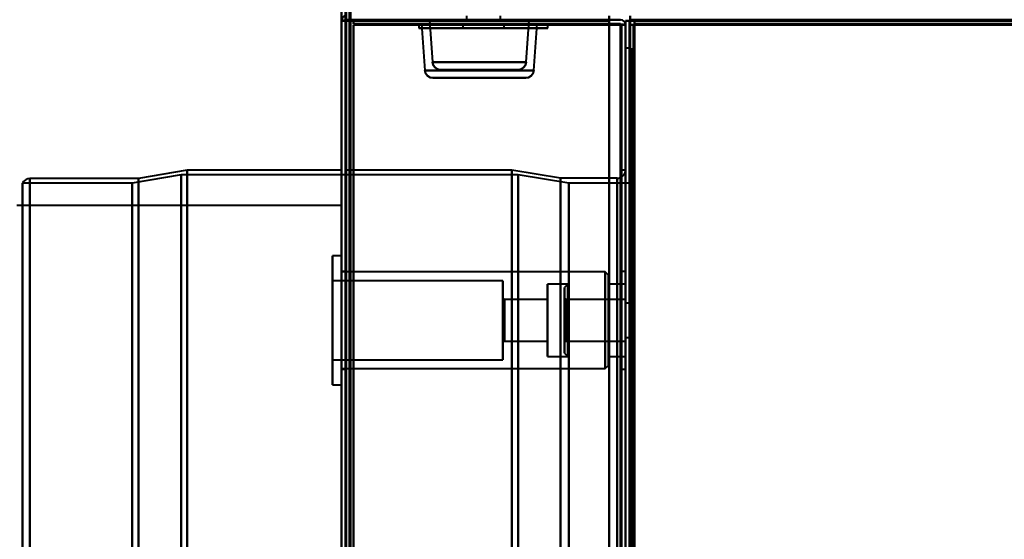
# Model space of a CAD drawing. Header units: millimetres. Extents: x -1352 to 2139, y -120 to 1210.
# Tile 36 of 87: x -780 to -658, y 1039 to 1103. Entities that reach past the tile are written whole.
import ezdxf

# ---------------------------------------------------------------- set-up
doc = ezdxf.new("R2010")
doc.units = ezdxf.units.MM
doc.layers.add('A-GENM', color=13, linetype='Continuous', lineweight=40)
doc.layers.add('G-IMPT', color=8, linetype='Continuous', lineweight=40)

# ---------------------------------------------------------------- blocks, each defined once
blk = doc.blocks.new('Maintenance r21 - Maintenance r21-762144-Avant')
at = {"layer": 'A-GENM'}
for p, q in [((-740, 1138), (-740, 0)), ((-740, 0), (-740, 1138))]:
    blk.add_line(p, q, dxfattribs=at)
blk = doc.blocks.new('Souche connecteur circulaire R23 - Souche connecteur circulaire R23-762143-Avant')
at = {"layer": 'A-GENM'}
for p, q in [((-740, 1080), (-780, 1080)), ((-740, 880), (-740, 1080))]:
    blk.add_line(p, q, dxfattribs=at)
blk = doc.blocks.new('NEXA 2000 CALQUES_dwg-762145-Avant')
at = {"layer": 'G-IMPT'}
for p, q in [((-740, 1137.77), (-740, 128.97)), ((-724.6, 1103.37), (-724.6, 1102.87)), ((-724.6, 1103.37), (-724.6, 1102.87)), ((-720.4, 1102.87), (-720.4, 1103.37)), ((-720.4, 1102.87), (-720.4, 1103.37)), ((-704.4, 1103.37), (-704.4, 1102.77)), ((-704.4, 1102.77), (-704.4, 1103.37)), ((-740, 1102.77), (-740, 1008.67)), ((-739.4, 1102.77), (-740, 1102.77)), ((-739.4, 1102.77), (-740, 1102.77)), ((-740, 1102.77), (-739.4, 1102.77)), ((-740, 1102.77), (-739.4, 1102.77)), ((-730.45, 1102.37), (-730.45, 1101.87)), ((-730.45, 1102.37), (-730.45, 1101.87)), ((-730.45, 1102.37), (-729.84, 1102.37)), ((-730.45, 1102.37), (-725.55, 1102.37)), ((-730.45, 1102.37), (-729.84, 1102.37)), ((-730.45, 1102.37), (-725.55, 1102.37)), ((-715.16, 1102.37), (-730.45, 1102.37)), ((-715.16, 1102.37), (-730.45, 1102.37)), ((-730.45, 1101.87), (-715.16, 1101.87)), ((-730.45, 1101.87), (-715.16, 1101.87)), ((-725.55, 1101.87), (-730.45, 1101.87)), ((-729.84, 1101.87), (-730.45, 1101.87)), ((-725.55, 1101.87), (-730.45, 1101.87)), ((-729.84, 1101.87), (-730.45, 1101.87)), ((-730.12, 1102.37), (-729.72, 1096.65)), ((-730.12, 1102.37), (-723, 1102.37)), ((-715.88, 1102.37), (-730.12, 1102.37)), ((-715.88, 1102.37), (-730.12, 1102.37)), ((-729.84, 1102.37), (-719.45, 1102.37)), ((-729.84, 1102.37), (-719.45, 1102.37)), ((-714.55, 1102.37), (-729.84, 1102.37)), ((-714.55, 1102.37), (-729.84, 1102.37)), ((-729.84, 1101.87), (-714.55, 1101.87)), ((-729.84, 1101.87), (-714.55, 1101.87)), ((-719.45, 1101.87), (-729.84, 1101.87)), ((-719.45, 1101.87), (-729.84, 1101.87)), ((-729.15, 1102.89), (-728.78, 1097.65)), ((-723, 1102.89), (-729.15, 1102.89)), ((-725.55, 1102.37), (-714.55, 1102.37)), ((-725.55, 1102.37), (-714.55, 1102.37)), ((-714.55, 1101.87), (-725.55, 1101.87)), ((-714.55, 1101.87), (-725.55, 1101.87)), ((-725.05, 1102.37), (-725.05, 1101.87)), ((-725.05, 1102.37), (-725.05, 1101.87)), ((-725.05, 1102.37), (-719.95, 1102.37)), ((-725.05, 1102.37), (-719.95, 1102.37)), ((-725.05, 1102.37), (-719.95, 1102.37)), ((-725.05, 1102.37), (-719.95, 1102.37)), ((-721.52, 1102.37), (-725.05, 1102.37)), ((-721.52, 1102.37), (-725.05, 1102.37)), ((-725.05, 1101.87), (-724.86, 1101.87)), ((-725.05, 1101.87), (-723.48, 1101.87)), ((-725.05, 1101.87), (-724.86, 1101.87)), ((-725.05, 1101.87), (-723.48, 1101.87)), ((-720.14, 1101.87), (-725.05, 1101.87)), ((-720.14, 1101.87), (-725.05, 1101.87)), ((-724.86, 1101.87), (-721.52, 1101.87)), ((-724.86, 1101.87), (-721.52, 1101.87)), ((-719.95, 1101.87), (-724.86, 1101.87)), ((-719.95, 1101.87), (-724.86, 1101.87)), ((-724.6, 1102.87), (-720.4, 1102.87)), ((-724.6, 1102.87), (-720.4, 1102.87)), ((-720.4, 1102.87), (-724.6, 1102.87)), ((-720.4, 1102.87), (-724.6, 1102.87)), ((-720.4, 1102.87), (-724.6, 1102.87)), ((-720.4, 1102.87), (-724.6, 1102.87)), ((-724.6, 1102.87), (-720.4, 1102.87)), ((-724.6, 1102.87), (-720.4, 1102.87)), ((-719.95, 1102.37), (-723.48, 1102.37)), ((-719.95, 1102.37), (-723.48, 1102.37)), ((-723.48, 1101.87), (-719.95, 1101.87)), ((-723.48, 1101.87), (-719.95, 1101.87)), ((-716.85, 1102.89), (-723, 1102.89)), ((-723, 1102.37), (-715.88, 1102.37)), ((-723, 1102.37), (-715.88, 1102.37)), ((-719.95, 1102.37), (-721.52, 1102.37)), ((-719.95, 1102.37), (-721.52, 1102.37)), ((-719.95, 1101.87), (-719.95, 1102.37)), ((-719.95, 1101.87), (-719.95, 1102.37)), ((-717.22, 1097.65), (-716.85, 1102.89)), ((-716.28, 1096.65), (-715.88, 1102.37)), ((-714.55, 1101.87), (-714.55, 1102.37)), ((-714.55, 1101.87), (-714.55, 1102.37)), ((-705.6, 1102.27), (-705, 1102.27)), ((-705, 1102.27), (-705.6, 1102.27)), ((-705.6, 1102.27), (-705, 1102.27)), ((-705, 1102.27), (-705.6, 1102.27)), ((-704.4, 1102.77), (-705, 1102.77)), ((-705, 1102.77), (-704.4, 1102.77)), ((-705, 129.47), (-705, 1102.27)), ((-704.5, 1102.27), (-704.5, 129.47)), ((-703.9, 1102.27), (-704.5, 1102.27)), ((-704.5, 1102.27), (-703.9, 1102.27)), ((703.9, 1102.87), (-703.9, 1102.87)), ((-703.9, 1102.87), (-703.9, 1102.27)), ((-703.9, 1102.27), (-703.9, 1102.87)), ((-704.3, 1099.37), (-705, 1099.37)), ((-705, 883.37), (-705, 1099.37)), ((-705, 1099.37), (-705, 883.37)), ((-704.3, 883.37), (-704.3, 1099.37)), ((-704.3, 1099.37), (-704.3, 883.37)), ((-728.78, 1097.65), (-723, 1097.65)), ((-717.22, 1097.65), (-728.78, 1097.65)), ((-723, 1097.65), (-728.78, 1097.65)), ((-723, 1097.65), (-717.22, 1097.65)), ((-717.22, 1097.65), (-723, 1097.65)), ((-729.72, 1096.65), (-723, 1096.65)), ((-729.72, 1096.65), (-716.28, 1096.65)), ((-723, 1096.65), (-729.72, 1096.65)), ((-727.78, 1096.72), (-718.22, 1096.72)), ((-727.78, 1096.72), (-723, 1096.72)), ((-723, 1096.72), (-727.78, 1096.72)), ((-723, 1096.72), (-718.22, 1096.72)), ((-718.22, 1096.72), (-723, 1096.72)), ((-723, 1096.65), (-716.28, 1096.65)), ((-716.28, 1096.65), (-723, 1096.65)), ((-728.72, 1095.72), (-723, 1095.72)), ((-723, 1095.72), (-728.72, 1095.72)), ((-717.28, 1095.72), (-728.72, 1095.72)), ((-723, 1095.72), (-717.28, 1095.72)), ((-717.28, 1095.72), (-723, 1095.72)), ((-759.77, 1083.78), (-765.77, 1082.75)), ((-759, 1084.37), (-765, 1083.34)), ((-718.2, 1083.78), (-759.77, 1083.78)), ((-759.77, 1083.78), (-759.77, 883.37)), ((-759.77, 883.37), (-759.77, 1083.78)), ((-740, 1084.37), (-759, 1084.37)), ((-759, 1084.37), (-759, 883.37)), ((-759, 883.37), (-759, 1084.37)), ((-740, 1084.37), (-740, 883.37)), ((-740, 1084.37), (-740, 883.37)), ((-740, 682.37), (-740, 1084.37)), ((-740, 682.37), (-740, 1084.37)), ((-719, 1084.37), (-739.5, 1084.37)), ((-739.5, 883.37), (-739.5, 1084.37)), ((-739.5, 883.37), (-739.5, 1084.37)), ((-739.5, 1084.37), (-739.5, 682.37)), ((-739.5, 1084.37), (-739.5, 682.37)), ((-713, 1083.37), (-719, 1084.37)), ((-719, 883.37), (-719, 1084.37)), ((-719, 1084.37), (-719, 883.37)), ((-711.99, 1082.75), (-718.2, 1083.78)), ((-718.2, 1083.78), (-718.2, 883.37)), ((-718.2, 883.37), (-718.2, 1083.78)), ((-705, 1084.37), (-705.5, 1084.37)), ((-705.5, 1084.37), (-705.5, 883.37)), ((-705.5, 883.37), (-705.5, 1084.37)), ((-705, 1084.37), (-705, 883.37)), ((-705, 1084.37), (-705, 682.37)), ((-705, 883.37), (-705, 1084.37)), ((-765.77, 1082.75), (-779.3, 1082.75)), ((-779.3, 1082.75), (-779.3, 883.37)), ((-779.3, 883.37), (-779.3, 1082.75)), ((-765, 1083.34), (-778.39, 1083.34)), ((-778.39, 1083.34), (-778.39, 883.37)), ((-778.39, 883.37), (-778.39, 1083.34)), ((-765.77, 1082.75), (-765.77, 883.37)), ((-765.77, 883.37), (-765.77, 1082.75)), ((-765, 1083.34), (-765, 883.37)), ((-765, 883.37), (-765, 1083.34)), ((-706, 1083.37), (-713, 1083.37)), ((-713, 883.37), (-713, 1083.37)), ((-713, 1083.37), (-713, 883.37)), ((-704.3, 1082.75), (-711.99, 1082.75)), ((-711.99, 883.37), (-711.99, 1082.75)), ((-711.99, 883.37), (-711.99, 1082.75)), ((-711.99, 1082.75), (-711.99, 883.37)), ((-711.99, 1082.75), (-711.99, 883.37)), ((-706, 883.37), (-706, 1083.37)), ((-706, 683.37), (-706, 1083.37)), ((-706, 1083.37), (-706, 883.37)), ((-704.3, 883.37), (-704.3, 1082.75)), ((-704.3, 1082.75), (-704.3, 684)), ((-704.3, 1082.75), (-704.3, 684)), ((-740, 1073.82), (-741.1, 1073.82)), ((-741.1, 1073.82), (-741.1, 1062.83)), ((-741.1, 1062.83), (-741.1, 1073.82)), ((-740, 1073.82), (-740, 1062.83)), ((-740, 1062.83), (-740, 1073.82)), ((-739.5, 1071.87), (-740, 1071.87)), ((-740, 1071.87), (-740, 1065.87)), ((-707.5, 1071.82), (-740, 1071.82)), ((-740, 1063.59), (-740, 1071.82)), ((-739.5, 1065.87), (-739.5, 1071.87)), ((-739.5, 1071.87), (-739.5, 1065.87)), ((-707.1, 1071.42), (-707.5, 1071.82)), ((-707.5, 1063.59), (-707.5, 1071.82)), ((-707.5, 1071.82), (-707.5, 1063.59)), ((-705, 1071.87), (-705.5, 1071.87)), ((-705.5, 1071.87), (-705.5, 1065.87)), ((-705.5, 1065.87), (-705.5, 1071.87)), ((-705, 1071.87), (-705, 1065.87)), ((-705, 1065.87), (-705, 1071.87)), ((-720.1, 1070.72), (-741.1, 1070.72)), ((-741.1, 1070.72), (-741.1, 1064.01)), ((-741.1, 1064.01), (-741.1, 1070.72)), ((-720.1, 1070.72), (-720.1, 1064.01)), ((-720.1, 1064.01), (-720.1, 1070.72)), ((-712.1, 1070.32), (-714.6, 1070.32)), ((-714.6, 1070.32), (-714.6, 1064.17)), ((-714.6, 1064.17), (-714.6, 1070.32)), ((-712.1, 1070.32), (-712.5, 1069.92)), ((-712.1, 1070.32), (-712.1, 1065.87)), ((-712.1, 1065.87), (-712.1, 1070.32)), ((-707.1, 1063.75), (-707.1, 1071.42)), ((-707.1, 1071.42), (-707.1, 1063.75)), ((-705, 1070.32), (-707.1, 1070.32)), ((-707.1, 1064.17), (-707.1, 1070.32)), ((-707.1, 1070.32), (-707.1, 1064.17)), ((-705, 1070.32), (-705, 1064.17)), ((-705, 1065.87), (-705, 1070.32)), ((-712.5, 1069.92), (-712.5, 1065.87)), ((-712.5, 1065.87), (-712.5, 1069.92)), ((-741.1, 1068.92), (-741.1, 1057.92)), ((-741.1, 1057.92), (-741.1, 1068.92)), ((-740, 1068.92), (-740, 1057.92)), ((-740, 1057.92), (-740, 1068.92)), ((-740, 1059.92), (-740, 1068.15)), ((-719.9, 1068.42), (-720.1, 1068.62)), ((-720.1, 1068.62), (-720.1, 1064.82)), ((-720.1, 1064.82), (-720.1, 1068.62)), ((-714.6, 1068.42), (-719.9, 1068.42)), ((-719.9, 1068.42), (-719.9, 1064.9)), ((-719.9, 1064.9), (-719.9, 1068.42)), ((-714.6, 1068.42), (-714.6, 1064.9)), ((-714.6, 1064.9), (-714.6, 1068.42)), ((-712.3, 1068.42), (-712.5, 1068.62)), ((-712.5, 1068.62), (-712.5, 1065.87)), ((-712.5, 1065.87), (-712.5, 1068.62)), ((-705, 1068.42), (-712.3, 1068.42)), ((-712.3, 1068.42), (-712.3, 1066.85)), ((-712.3, 1068.42), (-712.3, 1068.23)), ((-712.3, 1065.87), (-712.3, 1068.42)), ((-712.3, 1068.23), (-712.3, 1064.9)), ((-712.3, 1065.87), (-712.3, 1068.23)), ((-707.5, 1059.92), (-707.5, 1068.15)), ((-707.5, 1068.15), (-707.5, 1059.92)), ((-707.1, 1060.32), (-707.1, 1068)), ((-707.1, 1068), (-707.1, 1060.32)), ((-705, 1068.42), (-705, 1065.87)), ((-705, 1064.9), (-705, 1068.42)), ((-704, 1067.97), (-705, 1067.97)), ((-705, 1067.97), (-705, 1065.87)), ((-705, 1065.87), (-705, 1067.97)), ((-704, 1067.97), (-704, 1065.87)), ((-704, 1065.87), (-704, 1067.97)), ((-741.1, 1067.73), (-741.1, 1061.02)), ((-741.1, 1061.02), (-741.1, 1067.73)), ((-720.1, 1067.73), (-720.1, 1061.02)), ((-720.1, 1061.02), (-720.1, 1067.73)), ((-720.1, 1066.93), (-720.1, 1063.12)), ((-720.1, 1063.12), (-720.1, 1066.93)), ((-719.9, 1066.85), (-719.9, 1063.32)), ((-719.9, 1063.32), (-719.9, 1066.85)), ((-714.6, 1067.58), (-714.6, 1061.42)), ((-714.6, 1061.42), (-714.6, 1067.58)), ((-714.6, 1066.85), (-714.6, 1063.32)), ((-714.6, 1063.32), (-714.6, 1066.85)), ((-712.3, 1066.85), (-712.3, 1063.32)), ((-712.1, 1061.42), (-712.1, 1067.58)), ((-707.1, 1061.42), (-707.1, 1067.58)), ((-707.1, 1067.58), (-707.1, 1061.42)), ((-705, 1067.58), (-705, 1065.87)), ((-705, 1065.87), (-705, 1066.85)), ((-740, 1065.87), (-740, 1059.87)), ((-739.5, 1059.87), (-739.5, 1065.87)), ((-739.5, 1065.87), (-739.5, 1059.87)), ((-712.5, 1065.87), (-712.5, 1063.12)), ((-712.5, 1065.87), (-712.5, 1061.82)), ((-712.5, 1063.12), (-712.5, 1065.87)), ((-712.5, 1061.82), (-712.5, 1065.87)), ((-712.3, 1063.32), (-712.3, 1065.87)), ((-712.1, 1065.87), (-712.1, 1061.42)), ((-712.1, 1064.17), (-712.1, 1065.87)), ((-705.5, 1065.87), (-705.5, 1059.87)), ((-705.5, 1059.87), (-705.5, 1065.87)), ((-705, 1065.87), (-705, 1063.77)), ((-705, 1065.87), (-705, 1063.32)), ((-705, 1063.77), (-705, 1065.87)), ((-705, 1063.32), (-705, 1065.87)), ((-705, 1065.87), (-705, 1061.42)), ((-705, 1065.87), (-705, 1059.87)), ((-705, 1061.42), (-705, 1065.87)), ((-705, 1059.87), (-705, 1065.87)), ((-704, 1065.87), (-704, 1063.77)), ((-704, 1063.77), (-704, 1065.87)), ((-720.1, 1063.12), (-719.9, 1063.32)), ((-719.9, 1063.32), (-714.6, 1063.32)), ((-712.5, 1063.12), (-712.3, 1063.32)), ((-712.3, 1063.32), (-705, 1063.32)), ((-705, 1063.77), (-704, 1063.77)), ((-712.5, 1061.82), (-712.1, 1061.42)), ((-741.1, 1061.02), (-720.1, 1061.02)), ((-714.6, 1061.42), (-712.1, 1061.42)), ((-707.1, 1061.42), (-705, 1061.42)), ((-740, 1059.92), (-707.5, 1059.92)), ((-740, 1059.87), (-739.5, 1059.87)), ((-707.5, 1059.92), (-707.1, 1060.32)), ((-705.5, 1059.87), (-705, 1059.87)), ((-741.1, 1057.92), (-740, 1057.92))]:
    blk.add_line(p, q, dxfattribs=at)
at = {"layer": 'G-IMPT', "flags": 128}
for points in [[(-740, 1137.77), (-740, 885.57), (-740, 633.37), (-740, 381.17), (-740, 128.97)], [(-740, 1008.67), (-740, 1040.95), (-740, 1073.22), (-740, 1105.5), (-740, 1137.77)], [(-740, 128.97), (-740, 381.17), (-740, 633.37), (-740, 885.57), (-740, 1137.77)], [(-740, 1137.77), (-740, 1105.5), (-740, 1073.22), (-740, 1040.95), (-740, 1008.67)], [(-739.5, 1137.77), (-739.5, 885.57), (-739.5, 633.37), (-739.5, 381.17), (-739.5, 128.97)], [(-739.5, 129.47), (-739.5, 381.42), (-739.5, 633.37), (-739.5, 885.32), (-739.5, 1137.27)], [(-739.5, 1137.27), (-739.5, 885.32), (-739.5, 633.37), (-739.5, 381.42), (-739.5, 129.47)], [(-739.5, 129.47), (-739.5, 381.42), (-739.5, 633.37), (-739.5, 885.32), (-739.5, 1137.27)], [(-739.5, 1137.27), (-739.5, 885.32), (-739.5, 633.37), (-739.5, 381.42), (-739.5, 129.47)], [(-739.5, 129.47), (-739.5, 381.42), (-739.5, 633.37), (-739.5, 885.32), (-739.5, 1137.27)], [(-739.5, 1137.27), (-739.5, 885.32), (-739.5, 633.37), (-739.5, 381.42), (-739.5, 129.47)], [(-739.4, 128.97), (-739.4, 381.17), (-739.4, 633.37), (-739.4, 885.57), (-739.4, 1137.77)], [(-739.4, 1137.77), (-739.4, 885.57), (-739.4, 633.37), (-739.4, 381.17), (-739.4, 128.97)], [(-739.4, 128.97), (-739.4, 381.17), (-739.4, 633.37), (-739.4, 885.57), (-739.4, 1137.77)], [(-739, 129.47), (-739, 381.42), (-739, 633.37), (-739, 885.32), (-739, 1137.27)], [(-739, 1137.27), (-739, 885.32), (-739, 633.37), (-739, 381.42), (-739, 129.47)], [(-739, 129.47), (-739, 381.42), (-739, 633.37), (-739, 885.32), (-739, 1137.27)], [(-738.9, 1137.27), (-738.9, 885.32), (-738.9, 633.37), (-738.9, 381.42), (-738.9, 129.47)], [(-738.9, 129.47), (-738.9, 381.42), (-738.9, 633.37), (-738.9, 885.32), (-738.9, 1137.27)], [(-738.9, 1137.27), (-738.9, 885.32), (-738.9, 633.37), (-738.9, 381.42), (-738.9, 129.47)], [(-707, 1102.87), (-707, 1103), (-707, 1103.12), (-707, 1103.25), (-707, 1103.37)], [(-707, 1103.37), (-707, 1103.25), (-707, 1103.12), (-707, 1103), (-707, 1102.87)], [(-707, 1103.37), (-707, 1103.25), (-707, 1103.12), (-707, 1103), (-707, 1102.87)], [(-707, 1102.87), (-707, 1103), (-707, 1103.12), (-707, 1103.25), (-707, 1103.37)], [(-704.4, 1102.87), (-704.4, 1103), (-704.4, 1103.12), (-704.4, 1103.25), (-704.4, 1103.37)], [(-704.4, 1103.37), (-704.4, 1103.25), (-704.4, 1103.12), (-704.4, 1103), (-704.4, 1102.87)], [(-739.45, 1102.82), (-739.59, 1102.81), (-739.72, 1102.8), (-739.86, 1102.78), (-740, 1102.77)], [(-740, 1102.77), (-739.86, 1102.78), (-739.72, 1102.8), (-739.59, 1102.81), (-739.45, 1102.82)], [(-740, 1102.77), (-739.86, 1102.77), (-739.72, 1102.77), (-739.59, 1102.77), (-739.45, 1102.77)], [(-739.45, 1102.77), (-739.59, 1102.77), (-739.72, 1102.77), (-739.86, 1102.77), (-740, 1102.77)], [(-740, 128.97), (-740, 372.42), (-740, 615.87), (-740, 859.32), (-740, 1102.77)], [(-740, 1102.77), (-740, 1079.25), (-740, 1055.72), (-740, 1032.2), (-740, 1008.67)], [(-740, 1008.67), (-740, 1032.2), (-740, 1055.72), (-740, 1079.25), (-740, 1102.77)], [(-740, 1102.77), (-740, 859.32), (-740, 615.87), (-740, 372.42), (-740, 128.97)], [(-739.5, 128.97), (-739.5, 372.42), (-739.5, 615.87), (-739.5, 859.32), (-739.5, 1102.77)], [(-739.5, 1102.77), (-739.5, 1079.25), (-739.5, 1055.72), (-739.5, 1032.2), (-739.5, 1008.67)], [(-707, 1102.87), (-715.11, 1102.86), (-723.22, 1102.85), (-731.34, 1102.83), (-739.45, 1102.82)], [(-739.45, 1102.82), (-731.34, 1102.83), (-723.22, 1102.85), (-715.11, 1102.86), (-707, 1102.87)], [(-739.45, 1102.77), (-731.34, 1102.77), (-723.22, 1102.77), (-715.11, 1102.77), (-707, 1102.77)], [(-707, 1102.77), (-715.11, 1102.77), (-723.22, 1102.77), (-731.34, 1102.77), (-739.45, 1102.77)], [(-707, 1102.87), (-715.1, 1102.87), (-723.2, 1102.87), (-731.3, 1102.87), (-739.4, 1102.87)], [(-739.4, 1102.87), (-731.3, 1102.87), (-723.2, 1102.87), (-715.1, 1102.87), (-707, 1102.87)], [(-707, 1102.77), (-715.1, 1102.77), (-723.2, 1102.77), (-731.3, 1102.77), (-739.4, 1102.77)], [(-739.4, 1102.77), (-739.4, 859.32), (-739.4, 615.87), (-739.4, 372.42), (-739.4, 128.97)], [(-739.4, 128.97), (-739.4, 372.42), (-739.4, 615.87), (-739.4, 859.32), (-739.4, 1102.77)], [(-739.4, 1102.77), (-731.3, 1102.77), (-723.2, 1102.77), (-715.1, 1102.77), (-707, 1102.77)], [(-707, 1102.77), (-715.1, 1102.77), (-723.2, 1102.77), (-731.3, 1102.77), (-739.4, 1102.77)], [(-739.4, 1008.67), (-739.4, 1032.2), (-739.4, 1055.72), (-739.4, 1079.25), (-739.4, 1102.77)], [(-739.4, 1102.77), (-731.3, 1102.77), (-723.2, 1102.77), (-715.1, 1102.77), (-707, 1102.77)], [(-739.4, 1102.77), (-731.3, 1102.77), (-723.2, 1102.77), (-715.1, 1102.77), (-707, 1102.77)], [(-707, 1102.77), (-715.1, 1102.77), (-723.2, 1102.77), (-731.3, 1102.77), (-739.4, 1102.77)], [(-739.4, 1102.77), (-739.4, 1079.25), (-739.4, 1055.72), (-739.4, 1032.2), (-739.4, 1008.67)], [(-739.4, 1102.77), (-739.4, 859.32), (-739.4, 615.87), (-739.4, 372.42), (-739.4, 128.97)], [(-739.4, 1008.67), (-739.4, 1032.2), (-739.4, 1055.72), (-739.4, 1079.25), (-739.4, 1102.77)], [(-738.5, 1102.37), (-738.5, 1102.5), (-738.5, 1102.62), (-738.5, 1102.75), (-738.5, 1102.87)], [(-738.5, 1102.87), (-738.5, 1102.75), (-738.5, 1102.62), (-738.5, 1102.5), (-738.5, 1102.37)], [(-738.5, 1102.37), (-738.5, 1102.5), (-738.5, 1102.62), (-738.5, 1102.75), (-738.5, 1102.87)], [(-738.5, 1102.87), (-730.62, 1102.87), (-722.75, 1102.87), (-714.87, 1102.87), (-707, 1102.87)], [(-707, 1102.87), (-714.87, 1102.87), (-722.75, 1102.87), (-730.62, 1102.87), (-738.5, 1102.87)], [(-738.5, 1102.87), (-738.5, 1102.75), (-738.5, 1102.62), (-738.5, 1102.5), (-738.5, 1102.37)], [(-707, 1102.87), (-714.87, 1102.87), (-722.75, 1102.87), (-730.62, 1102.87), (-738.5, 1102.87)], [(-738.5, 1102.87), (-730.62, 1102.87), (-722.75, 1102.87), (-714.87, 1102.87), (-707, 1102.87)], [(-705.6, 1102.37), (-713.82, 1102.37), (-722.05, 1102.37), (-730.27, 1102.37), (-738.5, 1102.37)], [(-738.5, 1102.37), (-730.27, 1102.37), (-722.05, 1102.37), (-713.82, 1102.37), (-705.6, 1102.37)], [(-705.55, 1102.32), (-713.79, 1102.33), (-722.02, 1102.35), (-730.26, 1102.36), (-738.5, 1102.37)], [(-738.5, 1102.37), (-730.26, 1102.36), (-722.02, 1102.35), (-713.79, 1102.33), (-705.55, 1102.32)], [(-705.6, 1102.27), (-713.82, 1102.27), (-722.05, 1102.27), (-730.27, 1102.27), (-738.5, 1102.27)], [(-738.5, 1102.27), (-738.5, 859.07), (-738.5, 615.87), (-738.5, 372.67), (-738.5, 129.47)], [(-738.5, 129.47), (-738.5, 372.67), (-738.5, 615.87), (-738.5, 859.07), (-738.5, 1102.27)], [(-738.5, 1102.27), (-738.5, 859.07), (-738.5, 615.87), (-738.5, 372.67), (-738.5, 129.47)], [(-707, 1102.27), (-714.87, 1102.27), (-722.75, 1102.27), (-730.62, 1102.27), (-738.5, 1102.27)], [(-738.5, 1102.27), (-730.26, 1102.27), (-722.02, 1102.27), (-713.79, 1102.27), (-705.55, 1102.27)], [(-738.5, 1102.27), (-730.62, 1102.27), (-722.75, 1102.27), (-714.87, 1102.27), (-707, 1102.27)], [(-738.5, 129.47), (-738.5, 372.67), (-738.5, 615.87), (-738.5, 859.07), (-738.5, 1102.27)], [(-738.5, 1008.67), (-738.5, 1032.07), (-738.5, 1055.47), (-738.5, 1078.87), (-738.5, 1102.27)], [(-738.5, 1102.27), (-730.27, 1102.27), (-722.05, 1102.27), (-713.82, 1102.27), (-705.6, 1102.27)], [(-738.5, 1008.67), (-738.5, 1032.07), (-738.5, 1055.47), (-738.5, 1078.87), (-738.5, 1102.27)], [(-738.5, 1102.27), (-738.5, 1078.87), (-738.5, 1055.47), (-738.5, 1032.07), (-738.5, 1008.67)], [(-705.55, 1102.27), (-713.79, 1102.27), (-722.02, 1102.27), (-730.26, 1102.27), (-738.5, 1102.27)], [(-738.5, 1102.27), (-730.62, 1102.27), (-722.75, 1102.27), (-714.87, 1102.27), (-707, 1102.27)], [(-707, 1102.27), (-714.87, 1102.27), (-722.75, 1102.27), (-730.62, 1102.27), (-738.5, 1102.27)], [(-738.5, 1102.27), (-738.5, 1078.87), (-738.5, 1055.47), (-738.5, 1032.07), (-738.5, 1008.67)], [(-707, 1102.87), (-706.65, 1102.87), (-706.3, 1102.87), (-705.95, 1102.87), (-705.6, 1102.87)], [(-705.6, 1102.87), (-705.95, 1102.87), (-706.3, 1102.87), (-706.65, 1102.87), (-707, 1102.87)], [(-707, 1102.87), (-706.65, 1102.87), (-706.3, 1102.87), (-705.95, 1102.87), (-705.6, 1102.87)], [(-705.6, 1102.87), (-705.95, 1102.87), (-706.3, 1102.87), (-706.65, 1102.87), (-707, 1102.87)], [(-707, 1102.77), (-707, 1102.65), (-707, 1102.52), (-707, 1102.4), (-707, 1102.27)], [(-707, 128.97), (-707, 372.42), (-707, 615.87), (-707, 859.32), (-707, 1102.77)], [(-707, 1102.27), (-707, 1102.4), (-707, 1102.52), (-707, 1102.65), (-707, 1102.77)], [(-707, 1102.77), (-707, 859.32), (-707, 615.87), (-707, 372.42), (-707, 128.97)], [(-707, 1102.27), (-707, 1102.4), (-707, 1102.52), (-707, 1102.65), (-707, 1102.77)], [(-707, 1102.77), (-707, 859.32), (-707, 615.87), (-707, 372.42), (-707, 128.97)], [(-707, 1102.77), (-707, 1102.65), (-707, 1102.52), (-707, 1102.4), (-707, 1102.27)], [(-707, 128.97), (-707, 372.42), (-707, 615.87), (-707, 859.32), (-707, 1102.77)], [(-707, 129.47), (-707, 372.67), (-707, 615.87), (-707, 859.07), (-707, 1102.27)], [(-707, 1102.27), (-706.65, 1102.27), (-706.3, 1102.27), (-705.95, 1102.27), (-705.6, 1102.27)], [(-705.6, 1102.27), (-705.95, 1102.27), (-706.3, 1102.27), (-706.65, 1102.27), (-707, 1102.27)], [(-707, 1102.27), (-707, 859.07), (-707, 615.87), (-707, 372.67), (-707, 129.47)], [(-707, 1102.27), (-707, 859.07), (-707, 615.87), (-707, 372.67), (-707, 129.47)], [(-705.6, 1102.27), (-705.95, 1102.27), (-706.3, 1102.27), (-706.65, 1102.27), (-707, 1102.27)], [(-707, 1102.27), (-706.65, 1102.27), (-706.3, 1102.27), (-705.95, 1102.27), (-705.6, 1102.27)], [(-707, 129.47), (-707, 372.67), (-707, 615.87), (-707, 859.07), (-707, 1102.27)], [(-705.6, 129.47), (-705.6, 372.67), (-705.6, 615.87), (-705.6, 859.07), (-705.6, 1102.27)], [(-705.6, 129.47), (-705.6, 372.67), (-705.6, 615.87), (-705.6, 859.07), (-705.6, 1102.27)], [(-705.6, 1102.27), (-705.6, 859.07), (-705.6, 615.87), (-705.6, 372.67), (-705.6, 129.47)], [(-705.6, 1102.27), (-705.6, 859.07), (-705.6, 615.87), (-705.6, 372.67), (-705.6, 129.47)], [(-705.6, 129.47), (-705.6, 372.67), (-705.6, 615.87), (-705.6, 859.07), (-705.6, 1102.27)], [(-705.6, 1102.27), (-705.6, 859.07), (-705.6, 615.87), (-705.6, 372.67), (-705.6, 129.47)], [(-705, 1102.27), (-705.14, 1102.28), (-705.27, 1102.3), (-705.41, 1102.31), (-705.55, 1102.32)], [(-705.55, 1102.32), (-705.41, 1102.31), (-705.27, 1102.3), (-705.14, 1102.28), (-705, 1102.27)], [(-705.55, 1102.27), (-705.41, 1102.27), (-705.27, 1102.27), (-705.14, 1102.27), (-705, 1102.27)], [(-705, 1102.27), (-705.14, 1102.27), (-705.27, 1102.27), (-705.41, 1102.27), (-705.55, 1102.27)], [(-705.5, 1102.27), (-705.5, 859.07), (-705.5, 615.87), (-705.5, 372.67), (-705.5, 129.47)], [(-705.5, 129.47), (-705.5, 372.67), (-705.5, 615.87), (-705.5, 859.07), (-705.5, 1102.27)], [(-705, 1102.77), (-704.88, 1102.77), (-704.75, 1102.77), (-704.63, 1102.77), (-704.5, 1102.77)], [(-705, 128.97), (-705, 372.42), (-705, 615.87), (-705, 859.32), (-705, 1102.77)], [(-705, 1102.27), (-705, 1102.4), (-705, 1102.52), (-705, 1102.65), (-705, 1102.77)], [(-705, 1102.77), (-705, 859.32), (-705, 615.87), (-705, 372.42), (-705, 128.97)], [(-704.5, 1102.77), (-704.63, 1102.77), (-704.75, 1102.77), (-704.88, 1102.77), (-705, 1102.77)], [(-705, 1102.77), (-705, 1102.65), (-705, 1102.52), (-705, 1102.4), (-705, 1102.27)], [(-705, 129.47), (-705, 372.67), (-705, 615.87), (-705, 859.07), (-705, 1102.27)], [(-705, 1102.27), (-705, 859.07), (-705, 615.87), (-705, 372.67), (-705, 129.47)], [(-705, 1102.27), (-705, 859.07), (-705, 615.87), (-705, 372.67), (-705, 129.47)], [(-705, 129.47), (-705, 372.67), (-705, 615.87), (-705, 859.07), (-705, 1102.27)], [(-705, 1102.27), (-705, 867.05), (-705, 631.82), (-705, 396.6), (-705, 161.37)], [(-705, 161.37), (-705, 396.6), (-705, 631.82), (-705, 867.05), (-705, 1102.27)], [(-704.5, 1102.77), (-704.49, 1102.77), (-704.48, 1102.77), (-704.46, 1102.77), (-704.45, 1102.77)], [(-704.5, 128.97), (-704.5, 372.42), (-704.5, 615.87), (-704.5, 859.32), (-704.5, 1102.77)], [(-704.5, 1102.77), (-704.5, 1102.65), (-704.5, 1102.52), (-704.5, 1102.4), (-704.5, 1102.27)], [(-704.5, 1102.27), (-704.5, 1102.4), (-704.5, 1102.52), (-704.5, 1102.65), (-704.5, 1102.77)], [(-704.5, 129.47), (-704.5, 372.67), (-704.5, 615.87), (-704.5, 859.07), (-704.5, 1102.27)], [(-704.5, 1102.27), (-704.38, 1102.27), (-704.25, 1102.27), (-704.12, 1102.27), (-704, 1102.27)], [(-704.5, 1102.27), (-704.5, 859.07), (-704.5, 615.87), (-704.5, 372.67), (-704.5, 129.47)], [(-704.5, 1102.27), (-704.5, 859.07), (-704.5, 615.87), (-704.5, 372.67), (-704.5, 129.47)], [(-704.5, 129.47), (-704.5, 372.67), (-704.5, 615.87), (-704.5, 859.07), (-704.5, 1102.27)], [(-704, 1102.27), (-704.12, 1102.27), (-704.25, 1102.27), (-704.38, 1102.27), (-704.5, 1102.27)], [(-704.5, 129.47), (-704.5, 372.67), (-704.5, 615.87), (-704.5, 859.07), (-704.5, 1102.27)], [(-704.5, 1102.27), (-704.5, 859.07), (-704.5, 615.87), (-704.5, 372.67), (-704.5, 129.47)], [(-704.45, 1102.77), (-704.44, 1102.77), (-704.43, 1102.77), (-704.41, 1102.77), (-704.4, 1102.77)], [(-704.4, 1102.82), (-704.4, 1102.83), (-704.4, 1102.85), (-704.4, 1102.86), (-704.4, 1102.87)], [(-703.9, 1102.87), (-704.03, 1102.87), (-704.15, 1102.87), (-704.28, 1102.87), (-704.4, 1102.87)], [(-704.4, 1102.87), (-352.2, 1102.87), (0, 1102.87), (352.2, 1102.87), (704.4, 1102.87)], [(-704.4, 1102.87), (-704.28, 1102.87), (-704.15, 1102.87), (-704.03, 1102.87), (-703.9, 1102.87)], [(-704.4, 1102.77), (-704.4, 1102.78), (-704.4, 1102.8), (-704.4, 1102.81), (-704.4, 1102.82)], [(-704.4, 1102.77), (-704.4, 859.32), (-704.4, 615.87), (-704.4, 372.42), (-704.4, 128.97)], [(704.4, 1102.77), (352.2, 1102.77), (0, 1102.77), (-352.2, 1102.77), (-704.4, 1102.77)], [(-704.4, 1102.77), (-704.4, 859.32), (-704.4, 615.87), (-704.4, 372.42), (-704.4, 128.97)], [(704.4, 1102.77), (352.2, 1102.77), (0, 1102.77), (-352.2, 1102.77), (-704.4, 1102.77)], [(-704.4, 128.97), (-704.4, 372.42), (-704.4, 615.87), (-704.4, 859.32), (-704.4, 1102.77)], [(-704.4, 1102.77), (-352.2, 1102.77), (0, 1102.77), (352.2, 1102.77), (704.4, 1102.77)], [(-704, 1102.32), (-704, 1102.33), (-704, 1102.35), (-704, 1102.36), (-704, 1102.37)], [(-704, 1102.37), (-704, 859.12), (-704, 615.87), (-704, 372.62), (-704, 129.37)], [(704, 1102.37), (352, 1102.37), (0, 1102.37), (-352, 1102.37), (-704, 1102.37)], [(-704, 1102.37), (-703.99, 1102.37), (-703.98, 1102.37), (-703.96, 1102.37), (-703.95, 1102.37)], [(-704, 129.37), (-704, 372.62), (-704, 615.87), (-704, 859.12), (-704, 1102.37)], [(-704, 1102.37), (-352, 1102.37), (0, 1102.37), (352, 1102.37), (704, 1102.37)], [(-704, 1102.27), (-704, 1102.28), (-704, 1102.3), (-704, 1102.31), (-704, 1102.32)], [(-704, 1102.27), (-704, 859.07), (-704, 615.87), (-704, 372.67), (-704, 129.47)], [(-704, 129.47), (-704, 372.67), (-704, 615.87), (-704, 859.07), (-704, 1102.27)], [(-703.95, 1102.27), (-703.96, 1102.27), (-703.98, 1102.27), (-703.99, 1102.27), (-704, 1102.27)], [(-703.95, 1102.37), (-703.94, 1102.37), (-703.93, 1102.37), (-703.91, 1102.37), (-703.9, 1102.37)], [(-703.9, 1102.27), (-703.91, 1102.27), (-703.93, 1102.27), (-703.94, 1102.27), (-703.95, 1102.27)], [(-703.9, 1102.87), (-703.9, 1102.75), (-703.9, 1102.62), (-703.9, 1102.5), (-703.9, 1102.37)], [(703.9, 1102.87), (351.95, 1102.87), (0, 1102.87), (-351.95, 1102.87), (-703.9, 1102.87)], [(-703.9, 1102.87), (-351.95, 1102.87), (0, 1102.87), (351.95, 1102.87), (703.9, 1102.87)], [(-703.9, 1102.37), (-703.9, 1102.5), (-703.9, 1102.62), (-703.9, 1102.75), (-703.9, 1102.87)], [(-703.9, 1102.87), (-351.95, 1102.87), (0, 1102.87), (351.95, 1102.87), (703.9, 1102.87)], [(703.9, 1102.87), (351.95, 1102.87), (0, 1102.87), (-351.95, 1102.87), (-703.9, 1102.87)], [(703.9, 1102.87), (351.95, 1102.87), (0, 1102.87), (-351.95, 1102.87), (-703.9, 1102.87)], [(-703.9, 1102.87), (-351.95, 1102.87), (0, 1102.87), (351.95, 1102.87), (703.9, 1102.87)], [(-703.9, 1102.37), (-703.9, 1102.36), (-703.9, 1102.35), (-703.9, 1102.33), (-703.9, 1102.32)], [(703.9, 1102.37), (351.95, 1102.37), (0, 1102.37), (-351.95, 1102.37), (-703.9, 1102.37)], [(-703.9, 1102.37), (-351.95, 1102.37), (0, 1102.37), (351.95, 1102.37), (703.9, 1102.37)], [(-703.9, 1102.32), (-703.9, 1102.31), (-703.9, 1102.3), (-703.9, 1102.28), (-703.9, 1102.27)], [(-703.9, 1102.27), (-351.95, 1102.27), (0, 1102.27), (351.95, 1102.27), (703.9, 1102.27)], [(-703.9, 1102.27), (-703.9, 867.05), (-703.9, 631.82), (-703.9, 396.6), (-703.9, 161.37)], [(703.9, 1102.27), (351.95, 1102.27), (0, 1102.27), (-351.95, 1102.27), (-703.9, 1102.27)], [(-703.9, 161.37), (-703.9, 396.6), (-703.9, 631.82), (-703.9, 867.05), (-703.9, 1102.27)], [(-728.78, 1097.65), (-728.69, 1097.3), (-728.46, 1096.99), (-728.14, 1096.79), (-727.78, 1096.72)], [(-727.78, 1096.72), (-728.14, 1096.79), (-728.46, 1096.99), (-728.69, 1097.3), (-728.78, 1097.65)], [(-718.22, 1096.72), (-717.86, 1096.79), (-717.54, 1096.99), (-717.31, 1097.3), (-717.22, 1097.65)], [(-717.22, 1097.65), (-717.31, 1097.3), (-717.54, 1096.99), (-717.86, 1096.79), (-718.22, 1096.72)], [(-728.72, 1095.72), (-729.07, 1095.79), (-729.4, 1095.99), (-729.62, 1096.3), (-729.72, 1096.65)], [(-729.72, 1096.65), (-729.62, 1096.3), (-729.4, 1095.99), (-729.07, 1095.79), (-728.72, 1095.72)], [(-716.28, 1096.65), (-716.38, 1096.3), (-716.6, 1095.99), (-716.93, 1095.79), (-717.28, 1095.72)], [(-717.28, 1095.72), (-716.93, 1095.79), (-716.6, 1095.99), (-716.38, 1096.3), (-716.28, 1096.65)], [(-706, 1083.37), (-705.96, 1083.37), (-705.92, 1083.38), (-705.88, 1083.38), (-705.84, 1083.39), (-705.8, 1083.39), (-705.76, 1083.4), (-705.72, 1083.41), (-705.69, 1083.42), (-705.65, 1083.44), (-705.61, 1083.45), (-705.57, 1083.47), (-705.54, 1083.49), (-705.5, 1083.5), (-705.47, 1083.53), (-705.44, 1083.55), (-705.4, 1083.57), (-705.37, 1083.59), (-705.34, 1083.62), (-705.31, 1083.65), (-705.28, 1083.68), (-705.26, 1083.7), (-705.23, 1083.74), (-705.2, 1083.77), (-705.18, 1083.8), (-705.16, 1083.83), (-705.14, 1083.87), (-705.12, 1083.9), (-705.1, 1083.94), (-705.08, 1083.97), (-705.07, 1084.01), (-705.05, 1084.05), (-705.04, 1084.09), (-705.03, 1084.12), (-705.02, 1084.16), (-705.01, 1084.2), (-705.01, 1084.24), (-705, 1084.28), (-705, 1084.32), (-705, 1084.36), (-705, 1084.37)], [(-778.39, 1083.34), (-778.64, 1083.3), (-778.84, 1083.23), (-778.99, 1083.14), (-779.17, 1082.96), (-779.3, 1082.75)]]:
    blk.add_lwpolyline(points, dxfattribs=at)
at = {"layer": 'G-IMPT'}
for centre, start, end in [((-739.4, 1102.77), 90, 180), ((-739.4, 1102.77), 90, 180), ((-739.4, 1102.77), 90, 180), ((-739.4, 1102.77), 90, 180), ((-705.6, 1102.27), 0, 90), ((-705.6, 1102.27), 360, 90), ((-705.6, 1102.27), 0, 90), ((-705.6, 1102.27), 0, 90)]:
    blk.add_arc(centre, 0.6, start, end, dxfattribs=at)

msp = doc.modelspace()

# ---------------------------------------------------------------- block references
at = {"layer": 'A-GENM'}
for name in ['Maintenance r21 - Maintenance r21-762144-Avant', 'Souche connecteur circulaire R23 - Souche connecteur circulaire R23-762143-Avant']:
    msp.add_blockref(name, (0, 0), dxfattribs=at)
at = {"layer": 'G-IMPT'}
msp.add_blockref('NEXA 2000 CALQUES_dwg-762145-Avant', (0, 0), dxfattribs=at)

doc.saveas('drawing.dxf')
